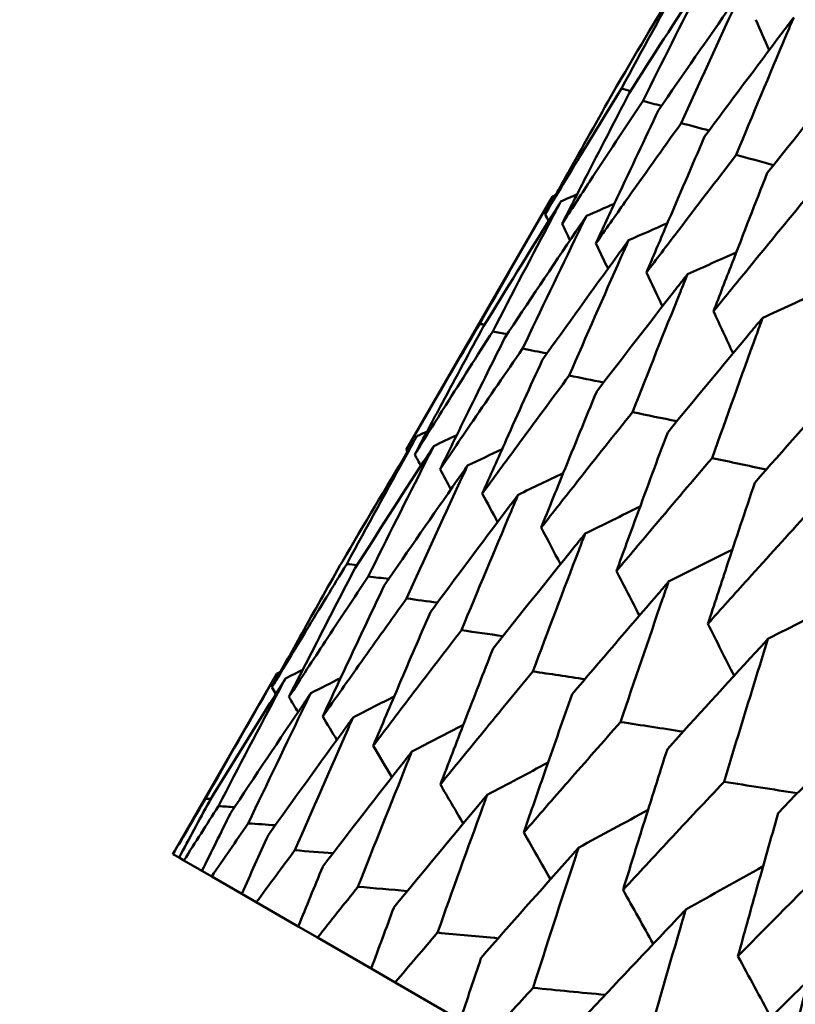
# Model space of a CAD drawing. Header units: millimetres. Extents: x 563 to 2732, y 83 to 2094.
# Tile 51 of 74: x 965.14 to 968.27, y 300.8 to 304.77. Entities that reach past the tile are written whole.
import ezdxf

# ---------------------------------------------------------------- set-up
doc = ezdxf.new("R2010")
doc.units = ezdxf.units.MM
doc.header["$LTSCALE"] = 10
doc.layers.add('Widoczne (ISO)', color=7, linetype='Continuous', lineweight=50)

msp = doc.modelspace()

# ---------------------------------------------------------------- linework, layer by layer
at = {"layer": 'Widoczne (ISO)'}
for p, q in [((966.7018, 303.0394), (967.2917, 304.0611)), ((965.7603, 301.4087), (966.1805, 302.1364)), ((965.7603, 301.4087), (965.761, 301.4083)), ((965.7854, 301.3942), (965.761, 301.4083)), ((965.7854, 301.3942), (965.805, 301.3829)), ((965.878, 301.3407), (965.805, 301.3829)), ((965.878, 301.3407), (965.9172, 301.3181)), ((966.0385, 301.2481), (965.9172, 301.3181)), ((966.0385, 301.2481), (966.0971, 301.2143)), ((966.2663, 301.1165), (966.0971, 301.2143)), ((966.2663, 301.1165), (966.344, 301.0717)), ((966.5605, 300.9467), (966.344, 301.0717)), ((966.5605, 300.9467), (966.657, 300.891)), ((966.9198, 300.7393), (966.657, 300.891))]:
    msp.add_line(p, q, dxfattribs=at)
msp.add_circle((1001.597, 323.4797), 50, dxfattribs=at)
for points, knots in [([(967.8557, 305.0183), (967.8426, 304.9964), (967.8294, 304.9745), (967.7273, 304.8042), (967.6389, 304.6554), (967.5511, 304.5062)], [0.07138254, 0.07138254, 0.07138254, 0.07138254, 0.08018544, 0.08018544, 0.13983561, 0.13983561, 0.13983561, 0.13983561]), ([(967.5694, 304.4956), (967.6519, 304.6478), (967.7349, 304.7996), (967.8309, 304.9735), (967.8433, 304.9959), (967.8557, 305.0183)], [0.02053386, 0.02053386, 0.02053386, 0.02053386, 0.08016461, 0.08016461, 0.08898694, 0.08898694, 0.08898694, 0.08898694]), ([(967.924, 304.9789), (967.9101, 304.9574), (967.8962, 304.936), (967.7879, 304.7691), (967.6942, 304.6234), (967.6011, 304.4773)], [0.07138254, 0.07138254, 0.07138254, 0.07138254, 0.08018544, 0.08018544, 0.13983561, 0.13983561, 0.13983561, 0.13983561]), ([(967.656, 304.4456), (967.7332, 304.6008), (967.8109, 304.7558), (967.9008, 304.9332), (967.9124, 304.956), (967.924, 304.9789)], [0.02053386, 0.02053386, 0.02053386, 0.02053386, 0.08016461, 0.08016461, 0.08898694, 0.08898694, 0.08898694, 0.08898694]), ([(968.0604, 304.9001), (968.0457, 304.8791), (968.031, 304.8581), (967.9167, 304.6948), (967.8177, 304.5521), (967.7193, 304.4091)], [0.07138254, 0.07138254, 0.07138254, 0.07138254, 0.08018544, 0.08018544, 0.13983561, 0.13983561, 0.13983561, 0.13983561]), ([(967.8106, 304.3564), (967.8824, 304.5147), (967.9549, 304.6726), (968.0388, 304.8535), (968.0496, 304.8768), (968.0604, 304.9001)], [0.02053386, 0.02053386, 0.02053386, 0.02053386, 0.08016461, 0.08016461, 0.08898694, 0.08898694, 0.08898694, 0.08898694]), ([(968.2643, 304.7824), (968.2488, 304.7619), (968.2333, 304.7413), (968.113, 304.5815), (968.0088, 304.4418), (967.9051, 304.3018)], [0.07138254, 0.07138254, 0.07138254, 0.07138254, 0.08018544, 0.08018544, 0.13983561, 0.13983561, 0.13983561, 0.13983561]), ([(968.0325, 304.2283), (968.0991, 304.3896), (968.1663, 304.5505), (968.2442, 304.7349), (968.2542, 304.7587), (968.2643, 304.7824)], [0.02053386, 0.02053386, 0.02053386, 0.02053386, 0.08016461, 0.08016461, 0.08898694, 0.08898694, 0.08898694, 0.08898694]), ([(968.5349, 304.6262), (968.5186, 304.6061), (968.5024, 304.586), (968.3762, 304.4295), (968.2667, 304.2928), (968.1579, 304.1558)], [0.07138254, 0.07138254, 0.07138254, 0.07138254, 0.08018544, 0.08018544, 0.13983561, 0.13983561, 0.13983561, 0.13983561]), ([(967.5511, 304.5062), (967.4872, 304.3933), (967.4236, 304.2802), (967.3274, 304.1079), (967.2945, 304.0487), (967.2617, 303.9895)], [0.01681985, 0.01681985, 0.01681985, 0.01681985, 0.06159108, 0.06159108, 0.08495433, 0.08495433, 0.08495433, 0.08495433]), ([(967.2617, 303.9895), (967.2966, 304.0475), (967.3316, 304.1054), (967.4339, 304.2742), (967.5015, 304.385), (967.5694, 304.4956)], [0.03825175, 0.03825175, 0.03825175, 0.03825175, 0.06160817, 0.06160817, 0.10638617, 0.10638617, 0.10638617, 0.10638617]), ([(967.6011, 304.4773), (967.5412, 304.3621), (967.4816, 304.2467), (967.3915, 304.0708), (967.3608, 304.0105), (967.3301, 303.95)], [0.01681985, 0.01681985, 0.01681985, 0.01681985, 0.06159108, 0.06159108, 0.08495433, 0.08495433, 0.08495433, 0.08495433]), ([(967.3301, 303.95), (967.367, 304.0068), (967.4041, 304.0635), (967.5125, 304.2289), (967.5841, 304.3373), (967.656, 304.4456)], [0.03825175, 0.03825175, 0.03825175, 0.03825175, 0.06160817, 0.06160817, 0.10638617, 0.10638617, 0.10638617, 0.10638617]), ([(967.7193, 304.4091), (967.6634, 304.2916), (967.6078, 304.1739), (967.5238, 303.9945), (967.495, 303.9329), (967.4664, 303.8713)], [0.01681985, 0.01681985, 0.01681985, 0.01681985, 0.06159108, 0.06159108, 0.08495433, 0.08495433, 0.08495433, 0.08495433]), ([(967.4664, 303.8713), (967.5055, 303.9269), (967.5446, 303.9824), (967.6591, 304.1442), (967.7347, 304.2504), (967.8106, 304.3564)], [0.03825175, 0.03825175, 0.03825175, 0.03825175, 0.06160817, 0.06160817, 0.10638617, 0.10638617, 0.10638617, 0.10638617]), ([(967.9051, 304.3018), (967.8532, 304.182), (967.8015, 304.062), (967.7235, 303.8792), (967.6969, 303.8164), (967.6703, 303.7536)], [0.01681985, 0.01681985, 0.01681985, 0.01681985, 0.06159108, 0.06159108, 0.08495433, 0.08495433, 0.08495433, 0.08495433]), ([(967.6703, 303.7536), (967.7114, 303.808), (967.7526, 303.8623), (967.8731, 304.0207), (967.9526, 304.1246), (968.0325, 304.2283)], [0.03825175, 0.03825175, 0.03825175, 0.03825175, 0.06160817, 0.06160817, 0.10638617, 0.10638617, 0.10638617, 0.10638617]), ([(968.1579, 304.1558), (968.1099, 304.0338), (968.0622, 303.9116), (967.9901, 303.7253), (967.9654, 303.6613), (967.9409, 303.5973)], [0.01681985, 0.01681985, 0.01681985, 0.01681985, 0.06159108, 0.06159108, 0.08495433, 0.08495433, 0.08495433, 0.08495433]), ([(966.998, 303.5467), (967.0826, 303.6967), (967.168, 303.8463), (967.2665, 304.0174), (967.2791, 304.0392), (967.2917, 304.0611)], [0.02530969, 0.02530969, 0.02530969, 0.02530969, 0.08465152, 0.08465152, 0.09334823, 0.09334823, 0.09334823, 0.09334823]), ([(967.9409, 303.5973), (967.9841, 303.6506), (968.0273, 303.7037), (968.1537, 303.8587), (968.2371, 303.9603), (968.3208, 304.0618)], [0.03825175, 0.03825175, 0.03825175, 0.03825175, 0.06160817, 0.06160817, 0.10638617, 0.10638617, 0.10638617, 0.10638617]), ([(967.3259, 304.0414), (967.3125, 304.02), (967.2992, 303.9987), (967.1946, 303.8311), (967.1039, 303.6845), (967.0139, 303.5375)], [0.07597559, 0.07597559, 0.07597559, 0.07597559, 0.08464777, 0.08464777, 0.14401425, 0.14401425, 0.14401425, 0.14401425]), ([(967.0503, 303.5165), (967.1297, 303.6695), (967.2098, 303.8221), (967.3022, 303.9967), (967.314, 304.0191), (967.3259, 304.0414)], [0.02530969, 0.02530969, 0.02530969, 0.02530969, 0.08465152, 0.08465152, 0.09334823, 0.09334823, 0.09334823, 0.09334823]), ([(967.4283, 303.9822), (967.4141, 303.9613), (967.4, 303.9404), (967.2894, 303.7763), (967.1935, 303.6328), (967.0982, 303.4889)], [0.07597559, 0.07597559, 0.07597559, 0.07597559, 0.08464777, 0.08464777, 0.14401425, 0.14401425, 0.14401425, 0.14401425]), ([(967.1709, 303.4469), (967.245, 303.603), (967.3197, 303.7586), (967.4061, 303.9367), (967.4172, 303.9595), (967.4283, 303.9822)], [0.02530969, 0.02530969, 0.02530969, 0.02530969, 0.08465152, 0.08465152, 0.09334823, 0.09334823, 0.09334823, 0.09334823]), ([(967.5985, 303.884), (967.5836, 303.8635), (967.5687, 303.843), (967.4521, 303.6824), (967.3509, 303.5419), (967.2504, 303.401)], [0.07597559, 0.07597559, 0.07597559, 0.07597559, 0.08464777, 0.08464777, 0.14401425, 0.14401425, 0.14401425, 0.14401425]), ([(967.359, 303.3383), (967.428, 303.4973), (967.4975, 303.656), (967.5779, 303.8376), (967.5882, 303.8608), (967.5985, 303.884)], [0.02530969, 0.02530969, 0.02530969, 0.02530969, 0.08465152, 0.08465152, 0.09334823, 0.09334823, 0.09334823, 0.09334823]), ([(967.8358, 303.7469), (967.8202, 303.7269), (967.8046, 303.7069), (967.682, 303.5497), (967.5757, 303.4121), (967.4699, 303.2743)], [0.07597559, 0.07597559, 0.07597559, 0.07597559, 0.08464777, 0.08464777, 0.14401425, 0.14401425, 0.14401425, 0.14401425]), ([(967.6142, 303.191), (967.6779, 303.353), (967.7423, 303.5147), (967.8168, 303.6997), (967.8263, 303.7233), (967.8358, 303.7469)], [0.02530969, 0.02530969, 0.02530969, 0.02530969, 0.08465152, 0.08465152, 0.09334823, 0.09334823, 0.09334823, 0.09334823]), ([(966.7018, 303.0394), (966.741, 303.1073), (966.7804, 303.1752), (966.8789, 303.3444), (966.9383, 303.4457), (966.998, 303.5467)], [0.03448054, 0.03448054, 0.03448054, 0.03448054, 0.06157222, 0.06157222, 0.10209717, 0.10209717, 0.10209717, 0.10209717]), ([(967.0139, 303.5375), (966.9579, 303.4344), (966.9022, 303.331), (966.8097, 303.1583), (966.7728, 303.089), (966.736, 303.0197)], [0.02104899, 0.02104899, 0.02104899, 0.02104899, 0.0615671, 0.0615671, 0.08866561, 0.08866561, 0.08866561, 0.08866561]), ([(968.1394, 303.5717), (968.123, 303.5521), (968.1066, 303.5325), (967.9783, 303.3786), (967.8668, 303.244), (967.756, 303.1091)], [0.07597559, 0.07597559, 0.07597559, 0.07597559, 0.08464777, 0.08464777, 0.14401425, 0.14401425, 0.14401425, 0.14401425]), ([(967.9352, 303.0056), (967.9939, 303.1706), (968.0532, 303.3352), (968.1218, 303.5235), (968.1306, 303.5476), (968.1394, 303.5717)], [0.02530969, 0.02530969, 0.02530969, 0.02530969, 0.08465152, 0.08465152, 0.09334823, 0.09334823, 0.09334823, 0.09334823]), ([(966.736, 303.0197), (966.7776, 303.0862), (966.8194, 303.1527), (966.9241, 303.3184), (966.9871, 303.4175), (967.0503, 303.5165)], [0.03448054, 0.03448054, 0.03448054, 0.03448054, 0.06157222, 0.06157222, 0.10209717, 0.10209717, 0.10209717, 0.10209717]), ([(967.0982, 303.4889), (967.0458, 303.3836), (966.9937, 303.2782), (966.9073, 303.102), (966.8728, 303.0313), (966.8384, 302.9606)], [0.02104899, 0.02104899, 0.02104899, 0.02104899, 0.0615671, 0.0615671, 0.08866561, 0.08866561, 0.08866561, 0.08866561]), ([(966.8384, 302.9606), (966.8825, 303.0257), (966.9267, 303.0908), (967.0373, 303.253), (967.104, 303.35), (967.1709, 303.4469)], [0.03448054, 0.03448054, 0.03448054, 0.03448054, 0.06157222, 0.06157222, 0.10209717, 0.10209717, 0.10209717, 0.10209717]), ([(967.2504, 303.401), (967.2016, 303.2937), (967.1531, 303.1862), (967.0727, 303.0065), (967.0406, 302.9344), (967.0086, 302.8623)], [0.02104899, 0.02104899, 0.02104899, 0.02104899, 0.0615671, 0.0615671, 0.08866561, 0.08866561, 0.08866561, 0.08866561]), ([(967.0086, 302.8623), (967.0551, 302.926), (967.1017, 302.9897), (967.2184, 303.1485), (967.2886, 303.2434), (967.359, 303.3383)], [0.03448054, 0.03448054, 0.03448054, 0.03448054, 0.06157222, 0.06157222, 0.10209717, 0.10209717, 0.10209717, 0.10209717]), ([(968.508, 303.3589), (968.4909, 303.3397), (968.4738, 303.3205), (968.3397, 303.17), (968.2232, 303.0383), (968.1074, 302.9062)], [0.07597559, 0.07597559, 0.07597559, 0.07597559, 0.08464777, 0.08464777, 0.14401425, 0.14401425, 0.14401425, 0.14401425]), ([(967.4699, 303.2743), (967.4247, 303.1649), (967.3798, 303.0553), (967.3053, 302.8722), (967.2756, 302.7988), (967.246, 302.7252)], [0.02104899, 0.02104899, 0.02104899, 0.02104899, 0.0615671, 0.0615671, 0.08866561, 0.08866561, 0.08866561, 0.08866561]), ([(967.246, 302.7252), (967.2948, 302.7876), (967.3438, 302.8499), (967.4664, 303.0053), (967.5401, 303.0982), (967.6142, 303.191)], [0.03448054, 0.03448054, 0.03448054, 0.03448054, 0.06157222, 0.06157222, 0.10209717, 0.10209717, 0.10209717, 0.10209717]), ([(967.756, 303.1091), (967.7143, 302.9977), (967.6728, 302.8861), (967.6042, 302.6996), (967.5768, 302.6248), (967.5495, 302.55)], [0.02104899, 0.02104899, 0.02104899, 0.02104899, 0.0615671, 0.0615671, 0.08866561, 0.08866561, 0.08866561, 0.08866561]), ([(966.7445, 303.0936), (966.7321, 303.0729), (966.7196, 303.0522), (966.6189, 302.8843), (966.5312, 302.7367), (966.4442, 302.5888)], [0.0806421, 0.0806421, 0.0806421, 0.0806421, 0.08897282, 0.08897282, 0.14811965, 0.14811965, 0.14811965, 0.14811965]), ([(966.4622, 302.5784), (966.544, 302.7292), (966.6263, 302.8798), (966.721, 303.0512), (966.7328, 303.0724), (966.7445, 303.0936)], [0.02983351, 0.02983351, 0.02983351, 0.02983351, 0.0889495, 0.0889495, 0.09731113, 0.09731113, 0.09731113, 0.09731113]), ([(966.8128, 303.0542), (966.7996, 303.0339), (966.7865, 303.0136), (966.6797, 302.8491), (966.5868, 302.7046), (966.4945, 302.5598)], [0.0806421, 0.0806421, 0.0806421, 0.0806421, 0.08897282, 0.08897282, 0.14811965, 0.14811965, 0.14811965, 0.14811965]), ([(966.5486, 302.5285), (966.6251, 302.6824), (966.7021, 302.836), (966.7908, 303.0109), (966.8018, 303.0325), (966.8128, 303.0542)], [0.02983351, 0.02983351, 0.02983351, 0.02983351, 0.0889495, 0.0889495, 0.09731113, 0.09731113, 0.09731113, 0.09731113]), ([(967.5495, 302.55), (967.6007, 302.611), (967.6521, 302.672), (967.7804, 302.8239), (967.8577, 302.9149), (967.9352, 303.0056)], [0.03448054, 0.03448054, 0.03448054, 0.03448054, 0.06157222, 0.06157222, 0.10209717, 0.10209717, 0.10209717, 0.10209717]), ([(966.9492, 302.9755), (966.9353, 302.9556), (966.9214, 302.9357), (966.8086, 302.7747), (966.7105, 302.6332), (966.6129, 302.4914)], [0.0806421, 0.0806421, 0.0806421, 0.0806421, 0.08897282, 0.08897282, 0.14811965, 0.14811965, 0.14811965, 0.14811965]), ([(966.7029, 302.4394), (966.7741, 302.5964), (966.846, 302.7529), (966.9287, 302.9313), (966.9389, 302.9534), (966.9492, 302.9755)], [0.02983351, 0.02983351, 0.02983351, 0.02983351, 0.0889495, 0.0889495, 0.09731113, 0.09731113, 0.09731113, 0.09731113]), ([(968.1074, 302.9062), (968.0691, 302.7928), (968.0311, 302.6793), (967.9682, 302.4895), (967.9431, 302.4134), (967.9181, 302.3372)], [0.02104899, 0.02104899, 0.02104899, 0.02104899, 0.0615671, 0.0615671, 0.08866561, 0.08866561, 0.08866561, 0.08866561]), ([(967.1531, 302.8577), (967.1384, 302.8383), (967.1238, 302.8188), (967.0052, 302.6612), (966.9018, 302.5228), (966.799, 302.3839)], [0.0806421, 0.0806421, 0.0806421, 0.0806421, 0.08897282, 0.08897282, 0.14811965, 0.14811965, 0.14811965, 0.14811965]), ([(966.9245, 302.3115), (966.9906, 302.4714), (967.0572, 302.631), (967.134, 302.8127), (967.1436, 302.8352), (967.1531, 302.8577)], [0.02983351, 0.02983351, 0.02983351, 0.02983351, 0.0889495, 0.0889495, 0.09731113, 0.09731113, 0.09731113, 0.09731113]), ([(967.9181, 302.3372), (967.9716, 302.3969), (968.0252, 302.4565), (968.1593, 302.6052), (968.2399, 302.6942), (968.3208, 302.783)], [0.03448054, 0.03448054, 0.03448054, 0.03448054, 0.06157222, 0.06157222, 0.10209717, 0.10209717, 0.10209717, 0.10209717]), ([(967.4237, 302.7015), (967.4083, 302.6825), (967.3929, 302.6634), (967.2685, 302.5092), (967.16, 302.3737), (967.0521, 302.2378)], [0.0806421, 0.0806421, 0.0806421, 0.0806421, 0.08897282, 0.08897282, 0.14811965, 0.14811965, 0.14811965, 0.14811965]), ([(967.2125, 302.1452), (967.2735, 302.308), (967.3351, 302.4705), (967.4061, 302.6557), (967.4149, 302.6786), (967.4237, 302.7015)], [0.02983351, 0.02983351, 0.02983351, 0.02983351, 0.0889495, 0.0889495, 0.09731113, 0.09731113, 0.09731113, 0.09731113]), ([(966.4442, 302.5888), (966.3925, 302.4975), (966.3411, 302.4061), (966.2465, 302.237), (966.2032, 302.1593), (966.1602, 302.0815)], [0.02528165, 0.02528165, 0.02528165, 0.02528165, 0.06150593, 0.06150593, 0.09223152, 0.09223152, 0.09223152, 0.09223152]), ([(966.1602, 302.0815), (966.206, 302.1577), (966.252, 302.2338), (966.3526, 302.3994), (966.4073, 302.489), (966.4622, 302.5784)], [0.03078053, 0.03078053, 0.03078053, 0.03078053, 0.06149921, 0.06149921, 0.09773041, 0.09773041, 0.09773041, 0.09773041]), ([(966.4945, 302.5598), (966.446, 302.4666), (966.3979, 302.3734), (966.3093, 302.2008), (966.2688, 302.1215), (966.2285, 302.0421)], [0.02528165, 0.02528165, 0.02528165, 0.02528165, 0.06150593, 0.06150593, 0.09223152, 0.09223152, 0.09223152, 0.09223152]), ([(966.2285, 302.0421), (966.2771, 302.1167), (966.3258, 302.1912), (966.4325, 302.3533), (966.4904, 302.441), (966.5486, 302.5285)], [0.03078053, 0.03078053, 0.03078053, 0.03078053, 0.06149921, 0.06149921, 0.09773041, 0.09773041, 0.09773041, 0.09773041]), ([(967.7599, 302.5074), (967.7439, 302.4888), (967.7278, 302.4701), (967.5976, 302.3192), (967.484, 302.1866), (967.3711, 302.0536)], [0.0806421, 0.0806421, 0.0806421, 0.0806421, 0.08897282, 0.08897282, 0.14811965, 0.14811965, 0.14811965, 0.14811965]), ([(967.5659, 301.9411), (967.6219, 302.1069), (967.6785, 302.2723), (967.7437, 302.4607), (967.7518, 302.484), (967.7599, 302.5074)], [0.02983351, 0.02983351, 0.02983351, 0.02983351, 0.0889495, 0.0889495, 0.09731113, 0.09731113, 0.09731113, 0.09731113]), ([(966.6129, 302.4914), (966.5677, 302.3964), (966.5228, 302.3012), (966.4402, 302.1252), (966.4024, 302.0443), (966.3649, 301.9633)], [0.02528165, 0.02528165, 0.02528165, 0.02528165, 0.06150593, 0.06150593, 0.09223152, 0.09223152, 0.09223152, 0.09223152]), ([(966.3649, 301.9633), (966.4162, 302.0363), (966.4677, 302.1093), (966.5803, 302.268), (966.6415, 302.3538), (966.7029, 302.4394)], [0.03078053, 0.03078053, 0.03078053, 0.03078053, 0.06149921, 0.06149921, 0.09773041, 0.09773041, 0.09773041, 0.09773041]), ([(966.799, 302.3839), (966.757, 302.2871), (966.7153, 302.1901), (966.6386, 302.0106), (966.6036, 301.9282), (966.5688, 301.8456)], [0.02528165, 0.02528165, 0.02528165, 0.02528165, 0.06150593, 0.06150593, 0.09223152, 0.09223152, 0.09223152, 0.09223152]), ([(966.5688, 301.8456), (966.6228, 301.9171), (966.677, 301.9884), (966.7955, 302.1437), (966.8599, 302.2277), (966.9245, 302.3115)], [0.03078053, 0.03078053, 0.03078053, 0.03078053, 0.06149921, 0.06149921, 0.09773041, 0.09773041, 0.09773041, 0.09773041]), ([(968.1605, 302.2761), (968.1437, 302.2579), (968.1269, 302.2397), (967.9911, 302.092), (967.8727, 301.9622), (967.7548, 301.8321)], [0.0806421, 0.0806421, 0.0806421, 0.0806421, 0.08897282, 0.08897282, 0.14811965, 0.14811965, 0.14811965, 0.14811965]), ([(967.9832, 301.7002), (968.0344, 301.8688), (968.086, 302.037), (968.1457, 302.2286), (968.1531, 302.2524), (968.1605, 302.2761)], [0.02983351, 0.02983351, 0.02983351, 0.02983351, 0.0889495, 0.0889495, 0.09731113, 0.09731113, 0.09731113, 0.09731113]), ([(967.0521, 302.2378), (967.0133, 302.1391), (966.9747, 302.0403), (966.9039, 301.8575), (966.8715, 301.7735), (966.8394, 301.6894)], [0.02528165, 0.02528165, 0.02528165, 0.02528165, 0.06150593, 0.06150593, 0.09223152, 0.09223152, 0.09223152, 0.09223152]), ([(966.8394, 301.6894), (966.8961, 301.7593), (966.953, 301.8291), (967.0773, 301.981), (967.1448, 302.0632), (967.2125, 302.1452)], [0.03078053, 0.03078053, 0.03078053, 0.03078053, 0.06149921, 0.06149921, 0.09773041, 0.09773041, 0.09773041, 0.09773041]), ([(965.8923, 301.6319), (965.9795, 301.7863), (966.0674, 301.9403), (966.1641, 302.1081), (966.1723, 302.1223), (966.1805, 302.1364)], [0.0297954, 0.0297954, 0.0297954, 0.0297954, 0.09092493, 0.09092493, 0.09655955, 0.09655955, 0.09655955, 0.09655955]), ([(966.2146, 302.1167), (966.206, 302.1029), (966.1974, 302.0891), (966.0947, 301.9248), (966.0013, 301.7738), (965.9086, 301.6225)], [0.0853813, 0.0853813, 0.0853813, 0.0853813, 0.09097809, 0.09097809, 0.15214536, 0.15214536, 0.15214536, 0.15214536]), ([(965.9443, 301.6018), (966.0261, 301.7594), (966.1086, 301.9165), (966.1993, 302.0878), (966.207, 302.1022), (966.2146, 302.1167)], [0.0297954, 0.0297954, 0.0297954, 0.0297954, 0.09092493, 0.09092493, 0.09655955, 0.09655955, 0.09655955, 0.09655955]), ([(966.317, 302.0576), (966.3079, 302.0441), (966.2988, 302.0306), (966.1902, 301.8696), (966.0914, 301.7218), (965.9932, 301.5736)], [0.0853813, 0.0853813, 0.0853813, 0.0853813, 0.09097809, 0.09097809, 0.15214536, 0.15214536, 0.15214536, 0.15214536]), ([(966.0645, 301.5324), (966.1409, 301.6931), (966.2179, 301.8534), (966.3027, 302.0281), (966.3099, 302.0428), (966.317, 302.0576)], [0.0297954, 0.0297954, 0.0297954, 0.0297954, 0.09092493, 0.09092493, 0.09655955, 0.09655955, 0.09655955, 0.09655955]), ([(967.3711, 302.0536), (967.3354, 301.9532), (967.2999, 301.8526), (967.2348, 301.6664), (967.2051, 301.5809), (967.1756, 301.4953)], [0.02528165, 0.02528165, 0.02528165, 0.02528165, 0.06150593, 0.06150593, 0.09223152, 0.09223152, 0.09223152, 0.09223152]), ([(968.6238, 302.0086), (968.6063, 301.9908), (968.5889, 301.973), (968.4476, 301.8284), (968.3244, 301.7014), (968.2017, 301.5741)], [0.0806421, 0.0806421, 0.0806421, 0.0806421, 0.08897282, 0.08897282, 0.14811965, 0.14811965, 0.14811965, 0.14811965]), ([(966.4873, 301.9593), (966.4777, 301.9461), (966.468, 301.9329), (966.3535, 301.7753), (966.2493, 301.6306), (966.1457, 301.4856)], [0.0853813, 0.0853813, 0.0853813, 0.0853813, 0.09097809, 0.09097809, 0.15214536, 0.15214536, 0.15214536, 0.15214536]), ([(966.2524, 301.424), (966.3234, 301.5877), (966.395, 301.7512), (966.4739, 301.9292), (966.4806, 301.9443), (966.4873, 301.9593)], [0.0297954, 0.0297954, 0.0297954, 0.0297954, 0.09092493, 0.09092493, 0.09655955, 0.09655955, 0.09655955, 0.09655955]), ([(967.1756, 301.4953), (967.235, 301.5636), (967.2945, 301.6319), (967.4245, 301.7806), (967.4951, 301.8609), (967.5659, 301.9411)], [0.03078053, 0.03078053, 0.03078053, 0.03078053, 0.06149921, 0.06149921, 0.09773041, 0.09773041, 0.09773041, 0.09773041]), ([(967.7548, 301.8321), (967.7221, 301.7299), (967.6897, 301.6275), (967.6303, 301.4381), (967.6031, 301.3511), (967.5762, 301.264)], [0.02528165, 0.02528165, 0.02528165, 0.02528165, 0.06150593, 0.06150593, 0.09223152, 0.09223152, 0.09223152, 0.09223152]), ([(966.7246, 301.8222), (966.7145, 301.8093), (966.7044, 301.7964), (966.5841, 301.6422), (966.4745, 301.5006), (966.3655, 301.3586)], [0.0853813, 0.0853813, 0.0853813, 0.0853813, 0.09097809, 0.09097809, 0.15214536, 0.15214536, 0.15214536, 0.15214536]), ([(966.5072, 301.2769), (966.5729, 301.4437), (966.6392, 301.6102), (966.7123, 301.7916), (966.7184, 301.8069), (966.7246, 301.8222)], [0.0297954, 0.0297954, 0.0297954, 0.0297954, 0.09092493, 0.09092493, 0.09655955, 0.09655955, 0.09655955, 0.09655955]), ([(967.5762, 301.264), (967.6381, 301.3309), (967.7002, 301.3977), (967.8358, 301.5431), (967.9094, 301.6217), (967.9832, 301.7002)], [0.03078053, 0.03078053, 0.03078053, 0.03078053, 0.06149921, 0.06149921, 0.09773041, 0.09773041, 0.09773041, 0.09773041]), ([(965.761, 301.4083), (965.8043, 301.4824), (965.8478, 301.5565), (965.8917, 301.631), (965.892, 301.6314), (965.8923, 301.6319)], [0, 0, 0, 0, 0.02969567, 0.02969567, 0.02988021, 0.02988021, 0.02988021, 0.02988021]), ([(967.0282, 301.647), (967.0176, 301.6343), (967.007, 301.6217), (966.881, 301.4708), (966.7661, 301.3322), (966.6519, 301.1933)], [0.0853813, 0.0853813, 0.0853813, 0.0853813, 0.09097809, 0.09097809, 0.15214536, 0.15214536, 0.15214536, 0.15214536]), ([(966.8279, 301.0917), (966.8883, 301.2616), (966.9494, 301.4311), (967.0168, 301.6158), (967.0225, 301.6314), (967.0282, 301.647)], [0.0297954, 0.0297954, 0.0297954, 0.0297954, 0.09092493, 0.09092493, 0.09655955, 0.09655955, 0.09655955, 0.09655955]), ([(965.9086, 301.6225), (965.9083, 301.622), (965.9081, 301.6215), (965.8668, 301.5455), (965.826, 301.4699), (965.7854, 301.3942)], [0.02951568, 0.02951568, 0.02951568, 0.02951568, 0.02969929, 0.02969929, 0.05939589, 0.05939589, 0.05939589, 0.05939589]), ([(965.805, 301.3829), (965.851, 301.4555), (965.8972, 301.528), (965.9438, 301.6009), (965.9441, 301.6014), (965.9443, 301.6018)], [0, 0, 0, 0, 0.02969567, 0.02969567, 0.02988021, 0.02988021, 0.02988021, 0.02988021]), ([(965.9932, 301.5736), (965.9929, 301.5732), (965.9927, 301.5727), (965.9541, 301.4951), (965.916, 301.418), (965.878, 301.3407)], [0.02951568, 0.02951568, 0.02951568, 0.02951568, 0.02969929, 0.02969929, 0.05939589, 0.05939589, 0.05939589, 0.05939589]), ([(968.2017, 301.5741), (968.172, 301.4702), (968.1425, 301.3661), (968.0885, 301.1735), (968.0639, 301.0851), (968.0394, 300.9965)], [0.02528165, 0.02528165, 0.02528165, 0.02528165, 0.06150593, 0.06150593, 0.09223152, 0.09223152, 0.09223152, 0.09223152]), ([(965.9172, 301.3181), (965.9658, 301.3892), (966.0146, 301.4602), (966.0639, 301.5315), (966.0642, 301.532), (966.0645, 301.5324)], [0, 0, 0, 0, 0.02969567, 0.02969567, 0.02988021, 0.02988021, 0.02988021, 0.02988021]), ([(966.1457, 301.4856), (966.1455, 301.4851), (966.1452, 301.4846), (966.1094, 301.4055), (966.0739, 301.3268), (966.0385, 301.2481)], [0.02951568, 0.02951568, 0.02951568, 0.02951568, 0.02969929, 0.02969929, 0.05939589, 0.05939589, 0.05939589, 0.05939589]), ([(967.3968, 301.4342), (967.3857, 301.4218), (967.3747, 301.4094), (967.243, 301.2618), (967.123, 301.1262), (967.0036, 300.9903)], [0.0853813, 0.0853813, 0.0853813, 0.0853813, 0.09097809, 0.09097809, 0.15214536, 0.15214536, 0.15214536, 0.15214536]), ([(967.2133, 300.8692), (967.2686, 301.042), (967.3245, 301.2145), (967.3863, 301.4025), (967.3916, 301.4183), (967.3968, 301.4342)], [0.0297954, 0.0297954, 0.0297954, 0.0297954, 0.09092493, 0.09092493, 0.09655955, 0.09655955, 0.09655955, 0.09655955]), ([(966.0971, 301.2143), (966.1484, 301.2838), (966.1998, 301.3533), (966.2518, 301.4231), (966.2521, 301.4235), (966.2524, 301.424)], [0, 0, 0, 0, 0.02969567, 0.02969567, 0.02988021, 0.02988021, 0.02988021, 0.02988021]), ([(968.0394, 300.9965), (968.1039, 301.062), (968.1685, 301.1273), (968.3095, 301.2696), (968.3861, 301.3465), (968.4628, 301.4233)], [0.03078053, 0.03078053, 0.03078053, 0.03078053, 0.06149921, 0.06149921, 0.09773041, 0.09773041, 0.09773041, 0.09773041]), ([(966.3655, 301.3586), (966.3653, 301.3581), (966.3651, 301.3576), (966.3319, 301.277), (966.299, 301.1968), (966.2663, 301.1165)], [0.02951568, 0.02951568, 0.02951568, 0.02951568, 0.02969929, 0.02969929, 0.05939589, 0.05939589, 0.05939589, 0.05939589]), ([(966.344, 301.0717), (966.3979, 301.1397), (966.452, 301.2077), (966.5065, 301.276), (966.5069, 301.2764), (966.5072, 301.2769)], [0, 0, 0, 0, 0.02969567, 0.02969567, 0.02988021, 0.02988021, 0.02988021, 0.02988021]), ([(966.6519, 301.1933), (966.6517, 301.1928), (966.6515, 301.1923), (966.6209, 301.1102), (966.5906, 301.0285), (966.5605, 300.9467)], [0.02951568, 0.02951568, 0.02951568, 0.02951568, 0.02969929, 0.02969929, 0.05939589, 0.05939589, 0.05939589, 0.05939589]), ([(967.8289, 301.1847), (967.8174, 301.1726), (967.8059, 301.1605), (967.6688, 301.016), (967.5437, 300.8833), (967.4193, 300.7503)], [0.0853813, 0.0853813, 0.0853813, 0.0853813, 0.09097809, 0.09097809, 0.15214536, 0.15214536, 0.15214536, 0.15214536]), ([(967.6618, 300.6103), (967.7121, 300.7859), (967.7631, 300.9613), (967.8194, 301.1524), (967.8242, 301.1686), (967.8289, 301.1847)], [0.0297954, 0.0297954, 0.0297954, 0.0297954, 0.09092493, 0.09092493, 0.09655955, 0.09655955, 0.09655955, 0.09655955]), ([(966.657, 300.891), (966.7134, 300.9576), (966.7701, 301.024), (966.8272, 301.0909), (966.8276, 301.0913), (966.8279, 301.0917)], [0, 0, 0, 0, 0.02969567, 0.02969567, 0.02988021, 0.02988021, 0.02988021, 0.02988021]), ([(967.0036, 300.9903), (967.0034, 300.9897), (967.0033, 300.9892), (966.9752, 300.9056), (966.9474, 300.8225), (966.9198, 300.7393)], [0.02951568, 0.02951568, 0.02951568, 0.02951568, 0.02969929, 0.02969929, 0.05939589, 0.05939589, 0.05939589, 0.05939589]), ([(968.3229, 300.8995), (968.3109, 300.8876), (968.299, 300.8758), (968.1565, 300.7344), (968.0266, 300.6045), (967.8972, 300.4743)], [0.0853813, 0.0853813, 0.0853813, 0.0853813, 0.09097809, 0.09097809, 0.15214536, 0.15214536, 0.15214536, 0.15214536]), ([(968.1716, 300.3159), (968.2172, 300.4944), (968.2633, 300.6725), (968.3143, 300.8667), (968.3186, 300.8831), (968.3229, 300.8995)], [0.0297954, 0.0297954, 0.0297954, 0.0297954, 0.09092493, 0.09092493, 0.09655955, 0.09655955, 0.09655955, 0.09655955]), ([(967.0348, 300.6729), (967.0938, 300.738), (967.1529, 300.803), (967.2125, 300.8684), (967.2129, 300.8688), (967.2133, 300.8692)], [0, 0, 0, 0, 0.02969567, 0.02969567, 0.02988021, 0.02988021, 0.02988021, 0.02988021])]:
    msp.add_open_spline(points, degree=3, knots=knots, dxfattribs=at)
for points in [[(968.1121, 304.7735), (968.1296, 304.7324), (968.1471, 304.6912), (968.1647, 304.65)], [(967.6068, 304.4862), (967.5944, 304.4894), (967.5819, 304.4925), (967.5694, 304.4956)], [(967.7311, 304.4262), (967.7061, 304.4327), (967.6811, 304.4391), (967.656, 304.4456)], [(967.9234, 304.3265), (967.8858, 304.3364), (967.8482, 304.3464), (967.8106, 304.3564)], [(968.1831, 304.1875), (968.1329, 304.2011), (968.0827, 304.2147), (968.0325, 304.2283)], [(967.2917, 304.0611), (967.296, 304.0629), (967.3002, 304.0648), (967.3045, 304.0666)], [(967.3259, 304.0414), (967.3475, 304.0507), (967.3692, 304.0601), (967.3909, 304.0694)], [(967.4283, 303.9822), (967.4658, 303.9986), (967.5034, 304.015), (967.541, 304.0313)], [(967.2617, 303.9895), (967.2664, 303.98), (967.271, 303.9705), (967.2756, 303.961)], [(967.3301, 303.95), (967.3407, 303.9281), (967.3514, 303.9061), (967.3621, 303.8841)], [(967.5985, 303.884), (967.6506, 303.907), (967.7028, 303.93), (967.755, 303.9529)], [(967.4664, 303.8713), (967.4827, 303.8374), (967.4991, 303.8035), (967.5154, 303.7695)], [(967.8358, 303.7469), (967.9014, 303.7764), (967.967, 303.8058), (968.0326, 303.8351)], [(967.6703, 303.7536), (967.6918, 303.7082), (967.7134, 303.6628), (967.7349, 303.6174)], [(968.1394, 303.5717), (968.2173, 303.6075), (968.2952, 303.6432), (968.3732, 303.6788)], [(967.9409, 303.5973), (967.9671, 303.5409), (967.9934, 303.4845), (968.0196, 303.4281)], [(967.0175, 303.5433), (967.011, 303.5445), (967.0045, 303.5456), (966.998, 303.5467)], [(967.1092, 303.5056), (967.0896, 303.5092), (967.07, 303.5129), (967.0503, 303.5165)], [(967.2695, 303.4277), (967.2366, 303.4341), (967.2037, 303.4405), (967.1709, 303.4469)], [(967.4976, 303.3103), (967.4514, 303.3196), (967.4052, 303.329), (967.359, 303.3383)], [(967.7928, 303.1539), (967.7332, 303.1663), (967.6737, 303.1786), (967.6142, 303.191)], [(966.7445, 303.0936), (966.7582, 303.1), (966.7718, 303.1064), (966.7855, 303.1128)], [(966.8128, 303.0542), (966.8436, 303.0687), (966.8744, 303.0831), (966.9052, 303.0976)], [(966.7018, 303.0394), (966.7034, 303.0365), (966.705, 303.0335), (966.7066, 303.0306)], [(966.736, 303.0197), (966.7443, 303.0045), (966.7525, 302.9893), (966.7608, 302.9741)], [(966.9492, 302.9755), (966.9956, 302.9975), (967.0419, 303.0195), (967.0883, 303.0414)], [(968.1539, 302.9593), (968.081, 302.9747), (968.0081, 302.9902), (967.9352, 303.0056)], [(966.8384, 302.9606), (966.853, 302.9336), (966.8675, 302.9066), (966.8821, 302.8797)], [(967.1531, 302.8577), (967.2137, 302.887), (967.2743, 302.9161), (967.335, 302.9452)], [(967.0086, 302.8623), (967.0291, 302.824), (967.0496, 302.7857), (967.0701, 302.7474)], [(967.4237, 302.7015), (967.4973, 302.7377), (967.571, 302.7738), (967.6447, 302.8098)], [(967.246, 302.7252), (967.2719, 302.676), (967.2978, 302.6268), (967.3238, 302.5776)], [(967.7599, 302.5074), (967.8455, 302.5504), (967.9312, 302.5934), (968.0169, 302.6362)], [(966.5033, 302.5736), (966.4896, 302.5752), (966.4759, 302.5768), (966.4622, 302.5784)], [(967.5495, 302.55), (967.5804, 302.4902), (967.6112, 302.4305), (967.6421, 302.3707)], [(966.6313, 302.5181), (966.6037, 302.5215), (966.5761, 302.525), (966.5486, 302.5285)], [(966.8276, 302.4225), (966.786, 302.4282), (966.7444, 302.4338), (966.7029, 302.4394)], [(968.1605, 302.2761), (968.257, 302.3261), (968.3536, 302.3758), (968.4503, 302.4255)], [(967.0916, 302.2876), (967.0359, 302.2955), (966.9802, 302.3035), (966.9245, 302.3115)], [(967.9181, 302.3372), (967.9533, 302.2672), (967.9885, 302.1973), (968.0238, 302.1273)], [(966.1805, 302.1364), (966.1852, 302.1388), (966.1898, 302.1411), (966.1945, 302.1435)], [(966.2146, 302.1167), (966.2379, 302.1284), (966.2611, 302.1402), (966.2844, 302.1519)], [(967.4223, 302.1139), (967.3524, 302.1243), (967.2825, 302.1348), (967.2125, 302.1452)], [(966.317, 302.0576), (966.3571, 302.0779), (966.3971, 302.0983), (966.4371, 302.1186)], [(966.1602, 302.0815), (966.1655, 302.0727), (966.1708, 302.0639), (966.1762, 302.0551)], [(966.2285, 302.0421), (966.2408, 302.0217), (966.2531, 302.0014), (966.2654, 301.981)], [(966.4873, 301.9593), (966.5425, 301.9877), (966.5978, 302.0161), (966.6531, 302.0444)], [(966.3649, 301.9633), (966.3838, 301.9318), (966.4027, 301.9004), (966.4216, 301.8689)], [(966.7246, 301.8222), (966.7938, 301.8584), (966.8629, 301.8944), (966.9321, 301.9304)], [(967.8186, 301.9024), (967.7343, 301.9153), (967.6501, 301.9282), (967.5659, 301.9411)], [(966.5688, 301.8456), (966.5938, 301.8034), (966.6189, 301.7611), (966.644, 301.7189)], [(967.0282, 301.647), (967.11, 301.6906), (967.1918, 301.7341), (967.2737, 301.7775)], [(966.8394, 301.6894), (966.8701, 301.6367), (966.9009, 301.584), (966.9317, 301.5314)], [(968.2788, 301.654), (968.1803, 301.6694), (968.0817, 301.6848), (967.9832, 301.7002)], [(965.9137, 301.6309), (965.9066, 301.6312), (965.8994, 301.6315), (965.8923, 301.6319)], [(966.0093, 301.5979), (965.9876, 301.5992), (965.966, 301.6005), (965.9443, 301.6018)], [(967.3968, 301.4342), (967.4901, 301.4851), (967.5835, 301.536), (967.6769, 301.5867)], [(966.1736, 301.5247), (966.1373, 301.5273), (966.1009, 301.5298), (966.0645, 301.5324)], [(967.1756, 301.4953), (967.2115, 301.4325), (967.2475, 301.3697), (967.2834, 301.3069)], [(966.4062, 301.4116), (966.355, 301.4157), (966.3037, 301.4198), (966.2524, 301.424)], [(967.8289, 301.1847), (967.9328, 301.243), (968.0367, 301.3012), (968.1407, 301.3592)], [(966.7063, 301.2593), (966.6399, 301.2652), (966.5735, 301.271), (966.5072, 301.2769)], [(967.5762, 301.264), (967.6166, 301.1914), (967.6572, 301.1188), (967.6977, 301.0463)], [(967.0726, 301.0687), (966.991, 301.0764), (966.9095, 301.084), (966.8279, 301.0917)], [(968.0394, 300.9965), (968.0838, 300.9144), (968.1283, 300.8323), (968.1727, 300.7502)], [(967.504, 300.8407), (967.4071, 300.8502), (967.3102, 300.8597), (967.2133, 300.8692)]]:
    msp.add_open_spline(points, degree=3, dxfattribs=at)

doc.saveas('drawing.dxf')
